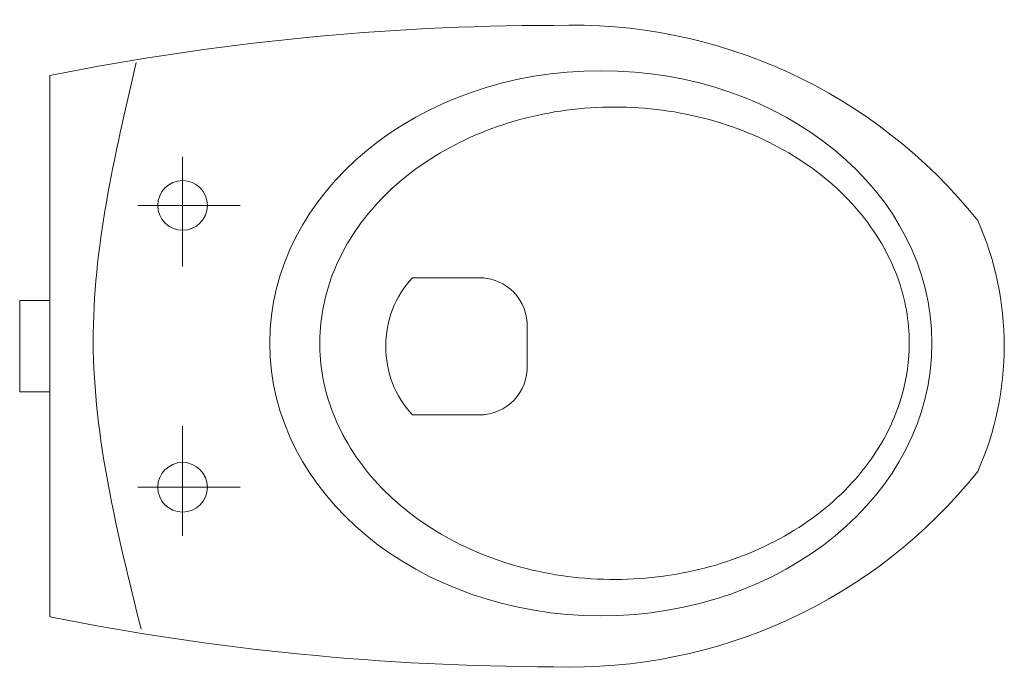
# Model space of a CAD drawing. Header units: millimetres. Extents: x -4725611 to 4745838, y -5478268 to 5501141.
# Tile 2 of 26: x -4725611 to -4725552, y -5476803 to -5476764. Entities that reach past the tile are written whole.
import ezdxf

# ---------------------------------------------------------------- set-up
doc = ezdxf.new("R2010")
doc.units = ezdxf.units.MM
doc.layers.add('AA - Wyposazenie', color=6, linetype='Continuous', lineweight=5)
doc.layers.add('PB_inst. wod-kan', color=42, linetype='Continuous', lineweight=13)

# ---------------------------------------------------------------- blocks, each defined once
blk = doc.blocks.new('wc')
at = {"layer": 'AA - Wyposazenie'}
for p, q in [((4736362.943, 5486789.574), (4736362.943, 5486756.785)), ((4736354.916, 5486781.721), (4736354.916, 5486784.666)), ((4736354.916, 5486781.721), (4736351.437, 5486781.721)), ((4736354.916, 5486781.721), (4736354.916, 5486778.027)), ((4736354.916, 5486781.721), (4736357.618, 5486781.721)), ((4736336.688, 5486777.33), (4736341.005, 5486777.33)), ((4736364.772, 5486775.938), (4736362.943, 5486775.938)), ((4736364.772, 5486770.407), (4736364.772, 5486775.938)), ((4736334.064, 5486773.19), (4736334.064, 5486774.634)), ((4736334.064, 5486773.188), (4736334.064, 5486771.743)), ((4736342.61, 5486773.04), (4736342.611, 5486773.186)), ((4736362.943, 5486770.407), (4736364.772, 5486770.407)), ((4736336.688, 5486769.048), (4736341.005, 5486769.048)), ((4736354.916, 5486764.657), (4736354.916, 5486768.351)), ((4736354.916, 5486764.657), (4736351.437, 5486764.657)), ((4736354.916, 5486764.657), (4736354.916, 5486761.711)), ((4736354.916, 5486764.657), (4736357.618, 5486764.657))]:
    blk.add_line(p, q, dxfattribs=at)
at = {"layer": 'AA - Wyposazenie', "extrusion": (0, 0, -1)}
for centre, major_axis, start_param, end_param in [((4736331.38, 5486761.148), (22.246, 22.246), 4.600044, 5.531774), ((4736332.315, 5486635.636), (-110.983, 110.983), 0.786255, 0.981735), ((4736354.916, 5486781.721), (1.062, 1.062), 5.497787, 11.780972), ((4736323.792, 5486773.218), (13.158, 13.158), 3.92403, 4.344283), ((4736336.939, 5486774.46), (-2.037, 2.037), 5.558293, 7.155903), ((4736336.66, 5486773.263), (-4.208, 4.208), 1.603894, 2.368159), ((4736323.792, 5486773.118), (-13.158, 13.158), 5.079908, 5.500161), ((4736336.66, 5486773.114), (4.208, 4.208), 0.773434, 1.537698), ((4736336.939, 5486771.918), (2.037, 2.037), 2.268875, 3.866485), ((4736354.916, 5486764.657), (1.062, 1.062), 5.497787, 11.780972), ((4736331.373, 5486785.193), (-22.246, 22.246), 3.892416, 4.824147), ((4736332.234, 5486910.705), (110.983, 110.983), 2.15927, 2.354751)]:
    blk.add_ellipse(centre, major_axis=major_axis, ratio=1, start_param=start_param, end_param=end_param, dxfattribs=at)
blk.add_ellipse((4736329.595, 5486773.001), major_axis=(-20.04, 0), ratio=0.823601, dxfattribs=at)
at = {"layer": 'AA - Wyposazenie'}
for points, knots in [([(4736357.723, 5486756.006), (4736359.034, 5486761.647), (4736361.695, 5486773.099), (4736358.864, 5486784.516), (4736357.427, 5486790.31)], [0, 0, 0, 0, 15.558297, 31.583805, 31.583805, 31.583805, 31.583805]), ([(4736310.931, 5486773.001), (4736310.931, 5486774.042), (4736311.074, 5486775.084), (4736311.764, 5486777.555), (4736312.456, 5486778.966), (4736314.38, 5486781.572), (4736315.612, 5486782.766), (4736318.509, 5486784.792), (4736320.173, 5486785.623), (4736323.758, 5486786.815), (4736325.679, 5486787.175), (4736329.565, 5486787.377), (4736331.529, 5486787.219), (4736335.283, 5486786.405), (4736337.071, 5486785.75), (4736340.28, 5486784.026), (4736341.7, 5486782.959), (4736344.032, 5486780.547), (4736344.944, 5486779.204), (4736346.2, 5486776.387), (4736346.545, 5486774.914), (4736346.659, 5486771.96), (4736346.427, 5486770.477), (4736345.394, 5486767.614), (4736344.59, 5486766.234), (4736342.459, 5486763.719), (4736341.131, 5486762.586), (4736338.072, 5486760.707), (4736336.342, 5486759.961), (4736332.664, 5486758.956), (4736330.717, 5486758.696), (4736326.823, 5486758.697), (4736324.877, 5486758.956), (4736321.199, 5486759.962), (4736319.469, 5486760.707), (4736316.41, 5486762.587), (4736315.082, 5486763.72), (4736312.951, 5486766.235), (4736312.148, 5486767.614), (4736311.165, 5486770.336), (4736310.931, 5486771.669), (4736310.931, 5486773.001)], [0, 0, 0, 0, 0.225827, 0.225827, 0.546298, 0.546298, 0.866768, 0.866768, 1.187239, 1.187239, 1.507709, 1.507709, 1.82818, 1.82818, 2.14865, 2.14865, 2.469121, 2.469121, 2.789591, 2.789591, 3.110062, 3.110062, 3.430532, 3.430532, 3.751003, 3.751003, 4.071473, 4.071473, 4.391944, 4.391944, 4.712414, 4.712414, 5.032885, 5.032885, 5.353355, 5.353355, 5.673826, 5.673826, 5.994296, 5.994296, 6.283185, 6.283185, 6.283185, 6.283185])]:
    blk.add_open_spline(points, degree=3, knots=knots, dxfattribs=at)

msp = doc.modelspace()

# ---------------------------------------------------------------- block references
at = {"layer": 'PB_inst. wod-kan', "rotation": 180}
msp.add_blockref('wc', (10753.524, 9989.442), dxfattribs=at)

doc.saveas('drawing.dxf')
